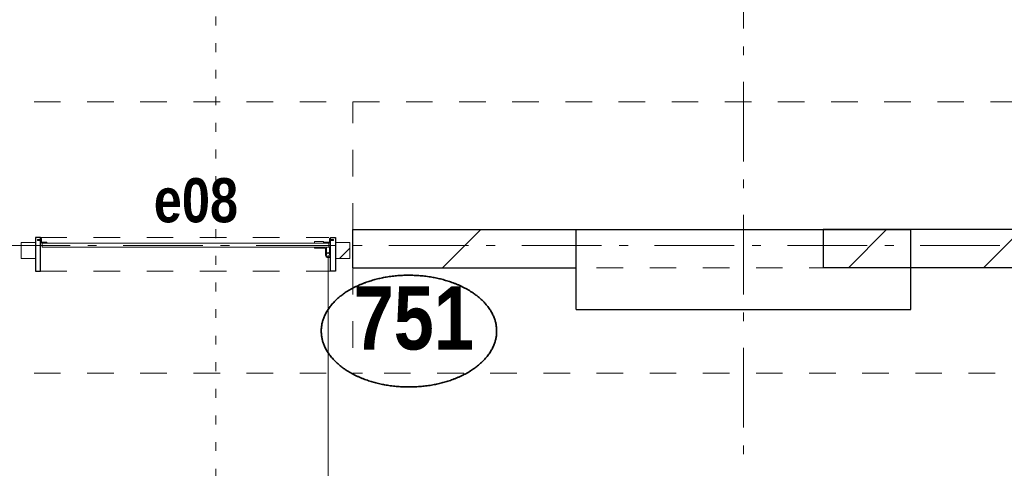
# Model space of a CAD drawing. Header units: millimetres. Extents: x 18442 to 242186, y -49554 to 63508.
# Tile 86 of 175: x 218571 to 221659, y -34256 to -32851. Entities that reach past the tile are written whole.
import ezdxf
from ezdxf.enums import TextEntityAlignment as Align

# ---------------------------------------------------------------- set-up
doc = ezdxf.new("R2010")
doc.units = ezdxf.units.MM
doc.header["$LTSCALE"] = 400
for name, pattern in [('STYLE_01', [0.416641, 0.208282, -0.208359]), ('STYLE_05', [0.208282, 0.069427, -0.138855]), ('STYLE_06', [1.041641, 0.625, -0.208282, 0.069427, -0.138931]), ('STYLE_21', [0.138889, 0.069444, -0.069444])]:
    doc.linetypes.add(name, pattern=pattern)
for name, color, linetype, lineweight in [('1800_GRID', 9, 'STYLE_01', 9), ('Binnenkozijnen', 140, 'Continuous', 15), ('Detailaanduiding', 5, 'Continuous', 70), ('Kozijnmerken', 43, 'Continuous', 9), ('mat-beton (ihwg)', 5, 'Continuous', 25), ('mat-glas-hor', 140, 'Continuous', 15), ('mat-kalkzandsteen', 5, 'Continuous', 25), ('mat-naaldhout', 140, 'Continuous', 15), ('mat-staal', 5, 'Continuous', 25), ('None', 7, 'Continuous', 9)]:
    doc.layers.add(name, color=color, linetype=linetype, lineweight=lineweight)
doc.layers.get('Kozijnmerken').off()
doc.styles.add('Arial Narrow (bold)', font='ARIALNB.TTF', dxfattribs={"height": 172.861111})
doc.styles.get("Standard").update_dxf_attribs({"font": 'arial.ttf'})

# ---------------------------------------------------------------- blocks, each defined once
blk = doc.blocks.new('*X832')
at = {"layer": 'None', "lineweight": 9}
for p, q in [((41775, -27380), (41895, -27260)), ((42199.3, -27380), (42319.3, -27260))]:
    blk.add_line(p, q, dxfattribs=at)
blk = doc.blocks.new('*X1306')
at = {"layer": 'None', "lineweight": 5}
blk.add_line((40178.7, -27350), (40211.1, -27317.6), dxfattribs=at)
blk = doc.blocks.new('*U1307')
at = {"layer": 'mat-kalkzandsteen', "color": 140, "lineweight": 15}
for p, q in [((39244.1, -27290.9), (39244.1, -27287.5)), ((39257.6, -27299.5), (39250.4, -27299.5))]:
    blk.add_line(p, q, dxfattribs=at)
at = {"layer": 'mat-staal', "color": 140, "lineweight": 15}
for p, q in [((39241.1, -27287.5), (39241.1, -27297.8)), ((39241.1, -27287.5), (39244.1, -27287.5)), ((39244.1, -27290.5), (39244.1, -27297.8)), ((39245.7, -27299.5), (39253.6, -27299.5)), ((39245.7, -27302.5), (39261.1, -27302.5)), ((39256.6, -27299.5), (39261.1, -27299.5)), ((39261.1, -27302.5), (39261.1, -27299.5))]:
    blk.add_line(p, q, dxfattribs=at)
for radius in [4.94, 1.94]:
    blk.add_arc((39246, -27297.6), radius, 180, 270, dxfattribs=at)
blk = doc.blocks.new('*U1308')
at = {"layer": 'mat-kalkzandsteen', "color": 43, "lineweight": 9}
for p, q in [((40148.1, -27290.9), (40148.1, -27287.5)), ((40134.6, -27299.5), (40141.7, -27299.5))]:
    blk.add_line(p, q, dxfattribs=at)
at = {"layer": 'mat-staal', "color": 43, "lineweight": 9}
for p, q in [((40151.1, -27287.5), (40148.1, -27287.5)), ((40148.1, -27297.8), (40148.1, -27290.5)), ((40151.1, -27297.8), (40151.1, -27287.5)), ((40131.1, -27299.5), (40135.6, -27299.5)), ((40131.1, -27302.5), (40131.1, -27299.5)), ((40131.1, -27302.5), (40146.4, -27302.5)), ((40138.6, -27299.5), (40146.4, -27299.5))]:
    blk.add_line(p, q, dxfattribs=at)
for radius in [1.94, 4.94]:
    blk.add_arc((40146.1, -27297.6), radius, 270, 0, dxfattribs=at)
blk = doc.blocks.new('*U1309')
at = {"layer": 'None', "color": 8, "lineweight": 5}
for radius in [8, 6]:
    blk.add_circle((40143.1, -27339.5), radius, dxfattribs=at)
blk = doc.blocks.new('*U1310')
at = {"layer": 'None', "color": 8, "lineweight": 5}
for points in [[(40138.2, -27339.5), (40138.2, -27314.5), (40101.1, -27314.5), (40101.1, -27317.5), (40135.2, -27317.5), (40135.2, -27339.5)], [(40148.1, -27314.5), (40151.1, -27314.5), (40151.1, -27339.5), (40148.1, -27339.5)]]:
    blk.add_lwpolyline(points, close=True, dxfattribs=at)
at = {"layer": 'None', "color": 7}
blk.add_blockref('*U1309', (0, 0), dxfattribs=at)
blk = doc.blocks.new('binnenzeskantschroef voor glaslat')
at = {"layer": 'None', "color": 43, "linetype": 'STYLE_21', "lineweight": 9}
for p, q in [((-1.25, 2.5), (-3.75, 0)), ((1.25, 2.5), (3.75, 0))]:
    blk.add_line(p, q, dxfattribs=at)
at = {"layer": 'None', "color": 43, "linetype": 'Continuous', "lineweight": 9}
blk.add_line((-3.75, 0), (3.75, 0), dxfattribs=at)
at = {"layer": 'None', "color": 43, "linetype": 'STYLE_21', "lineweight": 9}
blk.add_lwpolyline([(-1.25, 12.5), (-1.25, 2.5), (1.25, 2.5), (1.25, 12.5)], close=True, dxfattribs=at)
blk = doc.blocks.new('*U1311')
at = {"layer": 'mat-glas-hor', "color": 140, "lineweight": 15}
blk.add_lwpolyline([(39246.5, -27314.5), (40146.1, -27314.5), (40146.1, -27302.5), (39246.5, -27302.5)], close=True, dxfattribs=at)
at = {"layer": 'mat-naaldhout', "lineweight": 15}
for points in [[(39181.1, -27300), (39226.1, -27300), (39226.1, -27350), (39181.1, -27350)], [(40166.1, -27300), (40211.1, -27300), (40211.1, -27350), (40166.1, -27350)]]:
    blk.add_lwpolyline(points, close=True, dxfattribs=at)
at = {"layer": 'mat-staal', "color": 92, "lineweight": 25}
for points in [[(39241.1, -27285), (39226.1, -27285), (39226.1, -27390), (39241.1, -27390)], [(40151.1, -27285), (40166.1, -27285), (40166.1, -27390), (40151.1, -27390)]]:
    blk.add_lwpolyline(points, close=True, dxfattribs=at)
at = {"layer": 'None', "color": 8, "linetype": 'STYLE_01', "lineweight": 5}
for p, q in [((39241.1, -27285), (40146.1, -27285)), ((39241.1, -27390), (40151.1, -27390))]:
    blk.add_line(p, q, dxfattribs=at)
at = {"layer": 'None', "color": 43, "linetype": 'Continuous', "lineweight": 9}
blk.add_line((40143.1, -27339.5), (40143.1, -28211.1), dxfattribs=at)
at = {"layer": 'None', "color": 8, "lineweight": 5}
blk.add_lwpolyline([(40101.1, -27302.5), (40129.1, -27302.5), (40129.1, -27297.5), (40101.1, -27297.5)], close=True, dxfattribs=at)
at = {"layer": 'mat-naaldhout'}
blk.add_blockref('*X1306', (0, 0), dxfattribs=at)
at = {"layer": 'None', "color": 7, "rotation": 90}
blk.add_blockref('binnenzeskantschroef voor glaslat', (39244.1, -27292.5), dxfattribs=at)
at = {"layer": 'None', "color": 7}
for name in ['*U1307', '*U1308', '*U1310']:
    blk.add_blockref(name, (0, 0), dxfattribs=at)
at = {"layer": 'None', "color": 43, "xscale": -1, "rotation": 270}
blk.add_blockref('binnenzeskantschroef voor glaslat', (40148.1, -27292.5), dxfattribs=at)
blk = doc.blocks.new('Kozijnmerk 50')
at = {"layer": 'None', "color": 43, "style": 'Arial Narrow (bold)'}
blk.add_attdef('merk', text='', height=138.3, dxfattribs=at).set_placement((0, 0), align=Align.MIDDLE_CENTER)
blk = doc.blocks.new('Detail')
at = {"layer": 'Detailaanduiding', "color": 1, "linetype": 'Continuous', "lineweight": 35}
blk.add_open_spline([(-134.1, 153.9), (-70.3, 177.4), (77, 177.4), (140.9, 153.9), (204.7, 130.5), (241.5, 89.9), (278.4, 49.3), (278.4, 2.4), (278.4, -44.5), (241.5, -85.1), (204.7, -125.7), (140.9, -149.2), (77, -172.6), (-70.3, -172.6), (-134.1, -149.2), (-198, -125.7), (-234.8, -85.1), (-271.6, -44.5), (-271.6, 2.4), (-271.6, 49.3), (-234.8, 89.9), (-198, 130.5), (-134.1, 153.9)], degree=2, knots=[0, 0, 0, 0.097932, 0.195864, 0.195864, 0.280023, 0.280023, 0.347931, 0.347931, 0.415846, 0.415846, 0.5, 0.5, 0.597932, 0.695864, 0.695864, 0.780023, 0.780023, 0.847931, 0.847931, 0.915846, 0.915846, 1, 1, 1], dxfattribs=at)
at = {"layer": 'Detailaanduiding', "style": 'Arial Narrow (bold)'}
blk.add_attdef('Detail', text='', height=197.6, dxfattribs=at).set_placement((-170.2, 142.2), align=Align.TOP_LEFT)
at = {"layer": 'None', "color": 0, "flags": 1}
blk.add_attdef('Fragment', (-271.6, -528.2), '', height=197.6, dxfattribs=at)
blk = doc.blocks.new('*X2102')
at = {"layer": 'None', "lineweight": 9}
blk.add_line((40502.3, -27380), (40622.3, -27260), dxfattribs=at)
blk = doc.blocks.new('*U2430')
at = {"layer": '1800_GRID', "color": 43, "linetype": 'STYLE_05', "lineweight": 9}
blk.add_line((39791.1, -36784.4), (39791.1, -4384.4), dxfattribs=at)
blk = doc.blocks.new('*U2434')
at = {"layer": '1800_GRID', "color": 43, "linetype": 'STYLE_05', "lineweight": 9}
blk.add_line((39791.1, -36784.4), (39791.1, -4384.4), dxfattribs=at)

msp = doc.modelspace()

# ---------------------------------------------------------------- linework, layer by layer
at = {"layer": 'Binnenkozijnen', "color": 140, "linetype": 'STYLE_01', "lineweight": 15}
for p, q in [((219615.7849, -33108.38115), (235795.7849, -33108.38115)), ((219615.7849, -33508.38115), (219615.7849, -33108.38115)), ((219615.7849, -33508.38115), (235795.7849, -33508.38115)), ((219615.7849, -33628.38115), (219615.7849, -33958.38115)), ((235795.7849, -33628.38115), (219615.7849, -33628.38115)), ((235795.7849, -33958.38115), (219615.7849, -33958.38115))]:
    msp.add_line(p, q, dxfattribs=at)
at = {"layer": 'mat-beton (ihwg)', "lineweight": 25}
for p, q in [((220315.7849, -33508.38115), (221365.7849, -33508.38115)), ((220315.7849, -33758.38115), (220315.7849, -33508.38115)), ((221365.7849, -33758.38115), (221365.7849, -33508.38115)), ((220315.7849, -33758.38115), (221365.7849, -33758.38115))]:
    msp.add_line(p, q, dxfattribs=at)
at = {"layer": 'mat-kalkzandsteen', "lineweight": 25}
for p, q in [((219615.7849, -33508.38115), (220315.7849, -33508.38115)), ((219615.7849, -33628.38115), (219615.7849, -33508.38115)), ((220315.7849, -33628.38115), (220315.7849, -33508.38115)), ((221090.7849, -33508.38115), (221090.7849, -33628.38115)), ((226190.7849, -33508.38115), (221090.7849, -33508.38115)), ((219615.7849, -33628.38115), (220315.7849, -33628.38115)), ((226190.7849, -33628.38115), (221090.7849, -33628.38115))]:
    msp.add_line(p, q, dxfattribs=at)
at = {"layer": 'None', "color": 43, "linetype": 'STYLE_06', "lineweight": 9}
for p, q in [((220840.7849, -42878.38115), (220840.7849, -10632.74729)), ((241644.72553, -33558.38115), (207924.8249, -33558.38115))]:
    msp.add_line(p, q, dxfattribs=at)
at = {"layer": 'None', "color": 8, "linetype": 'STYLE_01', "lineweight": 5}
for p, q in [((218615.7849, -33108.38115), (219645.7849, -33108.38115)), ((218615.7849, -33958.38115), (219645.7849, -33958.38115))]:
    msp.add_line(p, q, dxfattribs=at)

# ---------------------------------------------------------------- block references
at = {"layer": '1800_GRID', "color": 7}
for name in ['*U2434', '*U2430']:
    msp.add_blockref(name, (179394.72553, -6248.38115), dxfattribs=at)
at = {"layer": 'Detailaanduiding', "color": 7}
msp.add_blockref('Detail', (219788.20697, -33828.53655), dxfattribs=at).add_auto_attribs({'Detail': '751'})
at = {"layer": 'Kozijnmerken', "color": 7}
msp.add_blockref('Kozijnmerk 50', (219123.48013, -33416.18117), dxfattribs=at).add_auto_attribs({'merk': 'e08'})
at = {"layer": 'mat-kalkzandsteen'}
for name in ['*X2102', '*X832']:
    msp.add_blockref(name, (179394.72553, -6248.38115), dxfattribs=at)
at = {"layer": 'None', "color": 7}
msp.add_blockref('*U1311', (179394.72553, -6248.38115), dxfattribs=at)

doc.saveas('drawing.dxf')
